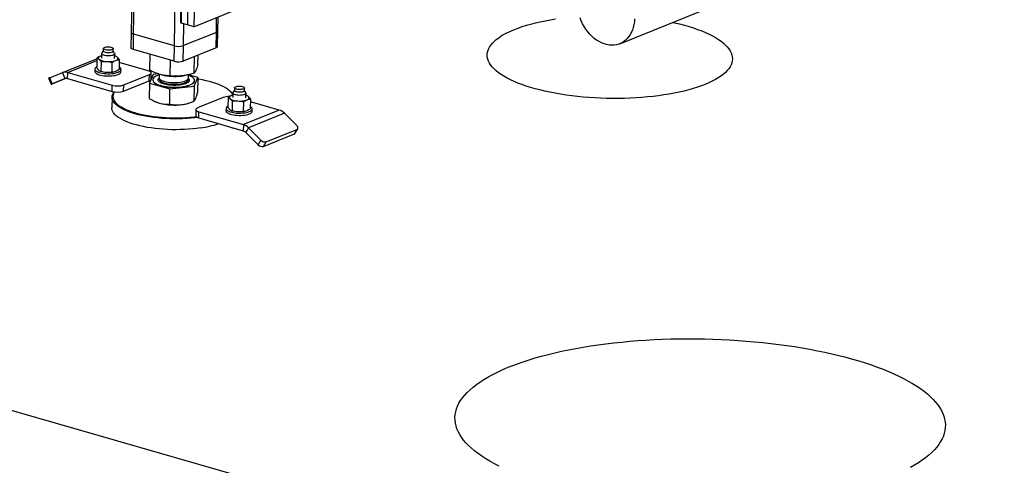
# Model space of a CAD drawing. Header units: millimetres. Extents: x 5 to 589, y 5 to 415.
# Tile 3 of 90: x 40 to 72, y 32 to 47. Entities that reach past the tile are written whole.
import ezdxf

# ---------------------------------------------------------------- set-up
doc = ezdxf.new("R2010")
doc.units = ezdxf.units.MM
doc.layers.add('TRAIT-FORT', color=4, linetype='Continuous', lineweight=25)

msp = doc.modelspace()

# ---------------------------------------------------------------- linework, layer by layer
at = {"layer": 'TRAIT-FORT', "color": 4, "linetype": 'Continuous', "lineweight": 25}
for p, q in [((44.712, 46.261), (44.832, 53.378)), ((43.388, 52.794), (43.285, 46.707)), ((43.366, 46.648), (43.47, 52.827)), ((44.928, 47.04), (45.023, 52.634)), ((45.031, 52.609), (44.936, 47.014)), ((45.241, 52.548), (45.147, 46.953)), ((45.452, 52.487), (45.357, 46.893)), ((59.439, 46.329), (74.04, 52.239)), ((45.357, 46.893), (46.714, 47.442)), ((46.15, 46.751), (46.157, 47.217)), ((44.936, 47.014), (44.928, 47.04)), ((45.147, 46.953), (44.936, 47.014)), ((45.016, 46.267), (45.028, 46.987)), ((45.357, 46.893), (45.147, 46.953)), ((46.102, 46.707), (46.11, 47.198)), ((43.285, 46.707), (43.277, 46.198)), ((43.357, 46.139), (43.366, 46.648)), ((44.712, 46.261), (43.366, 46.648)), ((46.102, 46.707), (45.016, 46.267)), ((46.093, 46.198), (46.102, 46.707)), ((46.141, 46.243), (46.15, 46.751)), ((44.704, 45.752), (44.712, 46.261)), ((45.008, 45.759), (45.016, 46.267)), ((42.308, 45.935), (42.271, 45.922)), ((42.309, 46.003), (42.307, 45.853)), ((42.362, 46.092), (42.314, 46.018)), ((42.364, 46.175), (42.362, 46.086)), ((42.692, 46.081), (42.693, 46.17)), ((42.737, 46.011), (42.692, 46.087)), ((42.739, 45.846), (42.742, 45.996)), ((42.758, 45.928), (42.741, 45.931)), ((44.704, 45.752), (43.357, 46.139)), ((43.901, 45.454), (43.91, 45.98)), ((46.093, 46.198), (45.008, 45.759)), ((45.372, 45.36), (45.381, 45.91)), ((45.494, 45.646), (45.499, 45.958)), ((41.016, 45.375), (42.152, 45.835)), ((41.186, 45.381), (42.151, 45.772)), ((42.153, 45.858), (42.147, 45.528)), ((42.288, 45.738), (42.282, 45.408)), ((42.652, 45.383), (42.658, 45.713)), ((42.893, 45.808), (42.887, 45.478)), ((43.846, 45.438), (42.891, 45.713)), ((44.575, 45.264), (44.584, 45.786)), ((40.595, 45.204), (41.016, 45.375)), ((41.098, 45.175), (41.016, 45.375)), ((41.182, 45.178), (41.186, 45.381)), ((41.186, 45.381), (42.658, 44.958)), ((42.085, 45.493), (42.083, 45.417)), ((42.948, 45.402), (42.949, 45.479)), ((43.038, 44.966), (43.886, 45.309)), ((43.883, 45.106), (43.886, 45.309)), ((44.016, 45.311), (43.894, 45.026)), ((43.943, 45.162), (43.946, 45.365)), ((44.185, 45.332), (44.016, 45.311)), ((44.207, 45.325), (44.205, 45.216)), ((44.348, 45.289), (44.382, 45.283)), ((45.004, 45.272), (45.034, 45.277)), ((45.178, 45.199), (45.18, 45.307)), ((45.487, 45.218), (45.18, 45.304)), ((40.555, 45.188), (40.636, 44.988)), ((40.676, 45.004), (40.595, 45.204)), ((41.105, 45.178), (40.669, 45.001)), ((40.676, 45.004), (41.098, 45.175)), ((41.182, 45.178), (42.655, 44.754)), ((42.655, 44.754), (42.658, 44.958)), ((43.035, 44.762), (43.883, 45.106)), ((43.035, 44.762), (43.038, 44.966)), ((43.894, 45.026), (43.885, 44.521)), ((43.894, 45.026), (44.568, 44.836)), ((43.967, 45.197), (43.943, 45.195)), ((44, 45.139), (44, 45.133)), ((44.568, 44.836), (45.365, 44.932)), ((45.173, 45.177), (45.178, 45.199)), ((45.365, 44.932), (45.356, 44.428)), ((45.365, 44.932), (45.487, 45.218)), ((45.381, 45.11), (45.381, 45.115)), ((45.487, 45.218), (45.478, 44.713)), ((42.29, 44.859), (42.29, 44.829)), ((44.56, 44.332), (44.568, 44.836)), ((46.576, 44.744), (46.551, 44.766)), ((46.645, 44.631), (46.608, 44.619)), ((46.646, 44.7), (46.644, 44.55)), ((46.699, 44.789), (46.651, 44.715)), ((46.701, 44.872), (46.699, 44.783)), ((47.029, 44.778), (47.03, 44.867)), ((47.074, 44.708), (47.029, 44.783)), ((47.076, 44.543), (47.079, 44.693)), ((47.095, 44.625), (47.078, 44.628)), ((42.654, 44.564), (42.648, 44.207)), ((44.079, 44.416), (44.097, 44.408)), ((45.26, 44.388), (45.346, 44.423)), ((46.33, 44.551), (45.482, 44.207)), ((46.49, 44.555), (46.484, 44.225)), ((46.625, 44.434), (46.619, 44.105)), ((46.995, 44.409), (46.989, 44.08)), ((47.23, 44.504), (47.224, 44.175)), ((48.183, 44.135), (47.228, 44.41)), ((45.422, 44.151), (45.419, 43.948)), ((45.519, 43.875), (45.523, 44.078)), ((45.523, 44.078), (46.995, 43.654)), ((46.422, 44.19), (46.42, 44.114)), ((48.183, 44.135), (46.995, 43.654)), ((48.35, 44.032), (47.163, 43.551)), ((47.285, 44.099), (47.286, 44.176)), ((48.762, 43.622), (48.35, 44.032)), ((45.519, 43.875), (46.992, 43.451)), ((46.995, 43.654), (46.992, 43.451)), ((46.627, 43.556), (46.627, 43.525)), ((47.163, 43.551), (47.076, 43.399)), ((47.076, 43.399), (47.487, 42.989)), ((47.163, 43.551), (47.574, 43.141)), ((47.662, 42.934), (48.68, 43.345)), ((47.749, 43.086), (48.767, 43.497)), ((48.68, 43.345), (48.767, 43.497)), ((48.707, 43.368), (48.794, 43.52)), ((47.487, 42.989), (47.574, 43.141)), ((47.662, 42.934), (47.749, 43.086)), ((77.389, 23.251), (14.273, 41.41))]:
    msp.add_line(p, q, dxfattribs=at)
at = {"layer": 'TRAIT-FORT', "color": 4, "linetype": 'Continuous', "lineweight": 25, "flags": 128}
for points in [[(62.264, 44.985), (62.138, 44.936), (62.004, 44.89), (61.863, 44.846), (61.717, 44.804), (61.564, 44.765), (61.405, 44.728), (61.241, 44.694), (61.072, 44.663), (60.898, 44.635), (60.72, 44.61), (60.539, 44.588), (60.354, 44.569), (60.166, 44.553), (59.976, 44.54), (59.784, 44.53), (59.59, 44.524), (59.395, 44.52), (59.199, 44.52), (59.003, 44.523), (58.807, 44.529), (58.612, 44.539), (58.419, 44.552), (58.226, 44.567), (58.036, 44.586), (57.849, 44.608), (57.664, 44.633), (57.483, 44.661), (57.305, 44.691), (57.132, 44.725), (56.963, 44.761), (56.8, 44.8), (56.641, 44.841), (56.489, 44.885), (56.342, 44.931), (56.202, 44.98), (56.069, 45.031), (55.943, 45.083), (55.825, 45.138), (55.714, 45.194), (55.611, 45.252), (55.516, 45.311), (55.429, 45.372), (55.351, 45.434), (55.282, 45.497), (55.222, 45.561), (55.171, 45.626), (55.129, 45.691), (55.096, 45.757), (55.073, 45.823), (55.059, 45.89), (55.055, 45.956), (55.06, 46.022), (55.074, 46.088), (55.098, 46.153), (55.132, 46.218), (55.174, 46.282), (55.226, 46.345), (55.287, 46.407), (55.357, 46.468), (55.435, 46.528), (55.523, 46.586), (55.618, 46.642), (55.722, 46.697), (55.833, 46.75), (55.953, 46.801), (56.079, 46.849), (56.213, 46.896), (56.353, 46.94), (56.5, 46.982), (56.653, 47.021), (56.812, 47.057), (56.976, 47.091), (57.145, 47.122), (57.318, 47.15)], [(59.928, 47.159), (59.921, 47.059), (59.907, 46.963), (59.885, 46.87), (59.856, 46.783), (59.82, 46.7), (59.778, 46.623), (59.729, 46.553), (59.675, 46.49), (59.615, 46.434), (59.55, 46.387), (59.481, 46.348), (59.408, 46.317), (59.332, 46.296), (59.252, 46.283), (59.171, 46.28), (59.088, 46.286), (59.005, 46.301), (58.921, 46.325), (58.838, 46.358), (58.756, 46.4), (58.675, 46.449), (58.597, 46.507), (58.522, 46.572), (58.451, 46.644), (58.384, 46.723), (58.321, 46.807), (58.264, 46.896), (58.212, 46.99), (58.167, 47.087), (58.127, 47.187)], [(61.191, 47.038), (61.253, 47.024), (61.417, 46.986), (61.575, 46.944), (61.728, 46.9), (61.874, 46.854), (62.014, 46.806), (62.147, 46.755), (62.273, 46.702), (62.392, 46.648), (62.503, 46.592), (62.606, 46.534), (62.701, 46.474), (62.788, 46.413), (62.865, 46.351), (62.935, 46.288), (62.995, 46.224), (63.046, 46.16), (63.088, 46.094), (63.12, 46.028), (63.144, 45.962), (63.158, 45.896), (63.162, 45.83), (63.157, 45.763), (63.142, 45.698), (63.118, 45.632), (63.085, 45.567), (63.042, 45.503), (62.991, 45.44), (62.93, 45.378), (62.86, 45.317), (62.781, 45.258), (62.694, 45.2), (62.599, 45.143), (62.495, 45.088), (62.383, 45.036), (62.264, 44.985)], [(43.366, 46.648), (43.336, 46.659), (43.312, 46.671), (43.295, 46.684), (43.287, 46.698), (43.285, 46.707)], [(43.366, 46.648), (43.336, 46.659), (43.312, 46.671), (43.295, 46.684), (43.287, 46.698), (43.285, 46.707)], [(46.15, 46.751), (46.149, 46.745), (46.141, 46.731), (46.125, 46.718), (46.102, 46.707)], [(46.15, 46.751), (46.149, 46.745), (46.141, 46.731), (46.125, 46.718), (46.102, 46.707)], [(42.4, 46.21), (42.429, 46.219), (42.463, 46.225), (42.501, 46.228), (42.541, 46.228), (42.58, 46.225), (42.616, 46.219), (42.647, 46.21), (42.671, 46.199), (42.687, 46.186), (42.693, 46.173), (42.69, 46.159), (42.678, 46.147), (42.657, 46.136), (42.628, 46.127), (42.594, 46.121), (42.556, 46.117), (42.516, 46.117), (42.477, 46.12), (42.441, 46.127), (42.41, 46.136), (42.386, 46.147), (42.371, 46.159), (42.364, 46.173), (42.367, 46.186), (42.379, 46.199), (42.4, 46.21)], [(46.141, 46.243), (46.14, 46.237), (46.132, 46.223), (46.116, 46.21), (46.093, 46.198)], [(42.271, 45.922), (42.246, 45.911), (42.227, 45.899), (42.212, 45.885), (42.203, 45.871), (42.199, 45.857), (42.201, 45.843), (42.208, 45.829), (42.221, 45.815)], [(42.308, 45.935), (42.299, 45.933), (42.271, 45.922)], [(42.737, 46.011), (42.741, 46.002), (42.74, 45.987), (42.728, 45.971), (42.708, 45.958), (42.678, 45.946), (42.642, 45.936), (42.6, 45.93), (42.555, 45.927), (42.508, 45.927), (42.462, 45.931), (42.419, 45.938), (42.381, 45.948), (42.35, 45.96), (42.327, 45.974), (42.313, 45.989), (42.31, 46.005), (42.314, 46.018)], [(42.655, 46.047), (42.627, 46.038), (42.593, 46.032), (42.555, 46.028), (42.515, 46.028), (42.476, 46.031), (42.44, 46.038), (42.409, 46.047), (42.385, 46.058), (42.369, 46.07), (42.362, 46.084), (42.362, 46.086)], [(43.357, 46.139), (43.327, 46.15), (43.303, 46.162), (43.287, 46.176), (43.278, 46.19), (43.277, 46.198)], [(42.776, 45.777), (42.8, 45.788), (42.82, 45.801), (42.834, 45.814), (42.844, 45.828), (42.847, 45.842), (42.846, 45.857), (42.838, 45.871), (42.826, 45.885)], [(42.083, 45.417), (42.084, 45.406), (42.094, 45.384), (42.112, 45.363), (42.14, 45.343), (42.176, 45.324), (42.22, 45.307), (42.27, 45.293), (42.326, 45.281), (42.386, 45.272), (42.449, 45.266), (42.513, 45.264), (42.578, 45.264), (42.641, 45.268), (42.701, 45.275), (42.757, 45.285), (42.808, 45.298), (42.852, 45.313)], [(42.148, 45.568), (42.144, 45.565), (42.115, 45.546), (42.096, 45.526), (42.086, 45.504), (42.086, 45.482), (42.095, 45.461), (42.114, 45.439), (42.141, 45.419), (42.178, 45.401), (42.221, 45.384), (42.272, 45.369), (42.327, 45.357), (42.387, 45.348), (42.45, 45.343), (42.515, 45.34), (42.579, 45.34), (42.642, 45.344), (42.703, 45.351), (42.759, 45.361), (42.809, 45.374), (42.854, 45.389)], [(42.852, 45.313), (42.889, 45.33), (42.917, 45.35), (42.937, 45.37), (42.947, 45.392), (42.948, 45.402)], [(42.854, 45.389), (42.89, 45.407), (42.919, 45.426), (42.938, 45.446), (42.948, 45.468), (42.948, 45.49), (42.939, 45.512), (42.92, 45.533), (42.893, 45.553), (42.889, 45.555)], [(43.886, 45.309), (43.915, 45.324), (43.935, 45.34), (43.945, 45.357), (43.945, 45.375), (43.934, 45.393), (43.913, 45.41), (43.883, 45.425), (43.846, 45.438)], [(44.207, 45.301), (44.207, 45.301), (44.152, 45.281), (44.104, 45.259), (44.065, 45.236), (44.035, 45.21), (44.014, 45.184), (44.002, 45.157), (44, 45.129), (44.008, 45.101), (44.025, 45.074), (44.052, 45.047), (44.087, 45.022), (44.131, 44.998), (44.183, 44.976), (44.242, 44.956), (44.308, 44.938), (44.378, 44.923), (44.453, 44.911), (44.532, 44.902), (44.612, 44.896), (44.694, 44.893), (44.776, 44.894), (44.856, 44.898), (44.934, 44.905), (45.009, 44.915), (45.079, 44.928), (45.144, 44.944), (45.202, 44.962), (45.254, 44.983), (45.297, 45.006), (45.332, 45.031), (45.358, 45.057), (45.374, 45.083), (45.374, 45.083)], [(45.374, 45.083), (45.381, 45.111), (45.378, 45.139), (45.365, 45.166), (45.343, 45.193), (45.312, 45.219), (45.272, 45.244), (45.224, 45.267), (45.18, 45.285)], [(40.669, 45.001), (40.654, 44.995), (40.644, 44.991), (40.637, 44.988), (40.636, 44.988), (40.639, 44.989), (40.648, 44.992), (40.66, 44.997), (40.676, 45.004)], [(43.883, 45.106), (43.912, 45.12), (43.932, 45.136), (43.942, 45.154), (43.943, 45.162)], [(44, 45.133), (44, 45.124), (44.008, 45.096), (44.025, 45.069), (44.052, 45.042), (44.087, 45.017), (44.131, 44.993), (44.183, 44.971), (44.242, 44.951), (44.308, 44.933), (44.378, 44.918), (44.453, 44.906), (44.532, 44.897), (44.612, 44.891), (44.694, 44.888), (44.776, 44.889), (44.856, 44.892), (44.934, 44.9), (45.009, 44.91), (45.079, 44.923), (45.144, 44.939), (45.202, 44.957), (45.254, 44.978), (45.297, 45.001), (45.332, 45.026), (45.357, 45.051), (45.374, 45.078)], [(44.205, 45.216), (44.206, 45.204), (44.216, 45.181), (44.234, 45.158), (44.262, 45.137), (44.297, 45.117), (44.341, 45.099), (44.391, 45.082), (44.447, 45.069), (44.508, 45.058), (44.573, 45.05), (44.639, 45.045), (44.707, 45.043), (44.775, 45.044), (44.841, 45.048), (44.904, 45.056), (44.962, 45.067), (45.016, 45.08), (45.063, 45.096), (45.103, 45.114), (45.135, 45.133), (45.159, 45.155), (45.173, 45.177)], [(44.217, 45.197), (44.212, 45.189), (44.205, 45.166), (44.207, 45.143), (44.218, 45.12), (44.239, 45.098), (44.269, 45.077), (44.307, 45.057), (44.352, 45.039), (44.404, 45.024), (44.461, 45.011), (44.523, 45), (44.588, 44.993), (44.655, 44.989), (44.723, 44.988), (44.79, 44.99), (44.856, 44.995), (44.918, 45.003), (44.975, 45.015), (45.028, 45.029), (45.073, 45.045), (45.111, 45.063), (45.141, 45.083), (45.162, 45.105), (45.174, 45.127), (45.177, 45.15), (45.17, 45.173), (45.166, 45.181)], [(45.374, 45.078), (45.381, 45.106), (45.381, 45.11)], [(46.646, 44.651), (46.624, 44.685), (46.587, 44.73), (46.541, 44.775), (46.486, 44.819), (46.423, 44.861), (46.351, 44.902), (46.271, 44.941), (46.183, 44.979), (46.089, 45.014), (45.987, 45.047), (45.88, 45.078), (45.767, 45.107), (45.648, 45.132), (45.525, 45.155), (45.486, 45.162)], [(46.994, 44.833), (46.965, 44.824), (46.931, 44.817), (46.893, 44.814), (46.853, 44.814), (46.814, 44.817), (46.778, 44.823), (46.747, 44.832), (46.723, 44.843), (46.707, 44.856), (46.701, 44.869), (46.704, 44.883), (46.716, 44.895), (46.737, 44.906), (46.766, 44.915), (46.8, 44.922), (46.838, 44.925), (46.878, 44.925), (46.917, 44.922), (46.953, 44.915), (46.984, 44.907), (47.008, 44.895), (47.024, 44.883), (47.03, 44.87), (47.027, 44.856), (47.015, 44.844), (46.994, 44.833)], [(45.482, 43.888), (45.391, 43.876), (45.258, 43.863), (45.123, 43.853), (44.985, 43.847), (44.846, 43.843), (44.706, 43.843), (44.567, 43.846), (44.427, 43.853), (44.289, 43.862), (44.153, 43.875), (44.019, 43.891), (43.888, 43.91), (43.762, 43.932), (43.639, 43.956), (43.522, 43.984), (43.41, 44.014), (43.304, 44.047), (43.204, 44.081), (43.112, 44.118), (43.027, 44.157), (42.95, 44.198), (42.882, 44.24), (42.821, 44.284), (42.77, 44.329), (42.728, 44.374), (42.695, 44.421), (42.672, 44.468), (42.658, 44.515), (42.654, 44.563), (42.659, 44.61), (42.674, 44.657), (42.699, 44.703), (42.725, 44.739)], [(42.734, 44.738), (42.726, 44.726), (42.701, 44.68), (42.686, 44.634), (42.681, 44.588), (42.685, 44.541), (42.699, 44.494), (42.722, 44.448), (42.754, 44.402), (42.796, 44.357), (42.847, 44.312), (42.906, 44.269), (42.974, 44.228), (43.05, 44.188), (43.133, 44.149), (43.225, 44.113), (43.323, 44.078), (43.427, 44.046), (43.538, 44.017), (43.653, 43.99), (43.774, 43.965), (43.899, 43.944), (44.028, 43.925), (44.16, 43.909), (44.295, 43.897), (44.431, 43.887), (44.568, 43.881), (44.706, 43.878), (44.844, 43.878), (44.981, 43.881), (45.117, 43.888), (45.251, 43.898), (45.382, 43.911), (45.434, 43.917)], [(46.608, 44.619), (46.583, 44.608), (46.564, 44.595), (46.549, 44.582), (46.54, 44.568), (46.536, 44.554), (46.538, 44.54), (46.545, 44.525), (46.558, 44.511)], [(46.576, 44.744), (46.613, 44.707), (46.646, 44.667)], [(46.645, 44.632), (46.636, 44.629), (46.608, 44.619)], [(47.031, 44.648), (46.998, 44.637), (46.958, 44.629), (46.914, 44.625), (46.868, 44.623), (46.822, 44.625), (46.777, 44.631), (46.736, 44.639), (46.701, 44.65), (46.674, 44.663), (46.656, 44.678), (46.647, 44.694), (46.648, 44.71), (46.651, 44.715)], [(47.029, 44.778), (47.026, 44.767), (47.013, 44.755), (46.992, 44.743), (46.964, 44.735), (46.93, 44.728), (46.891, 44.725), (46.852, 44.725), (46.813, 44.728), (46.777, 44.734), (46.746, 44.743), (46.722, 44.754), (46.706, 44.767), (46.699, 44.78), (46.699, 44.783)], [(47.074, 44.708), (47.075, 44.707), (47.079, 44.691), (47.072, 44.676), (47.056, 44.661), (47.031, 44.648)], [(47.113, 44.474), (47.137, 44.485), (47.157, 44.498), (47.171, 44.511), (47.18, 44.525), (47.184, 44.539), (47.183, 44.553), (47.175, 44.568), (47.163, 44.581)], [(45.577, 43.546), (45.45, 43.528), (45.319, 43.513), (45.185, 43.502), (45.048, 43.494), (44.91, 43.489), (44.77, 43.487), (44.63, 43.488), (44.491, 43.493), (44.352, 43.501), (44.215, 43.512), (44.08, 43.527), (43.947, 43.544), (43.818, 43.564), (43.694, 43.588), (43.574, 43.614), (43.459, 43.643), (43.35, 43.674), (43.247, 43.708), (43.151, 43.744), (43.063, 43.781), (42.982, 43.821), (42.909, 43.863), (42.844, 43.906), (42.789, 43.95), (42.742, 43.995), (42.704, 44.042), (42.676, 44.088), (42.657, 44.136), (42.648, 44.183), (42.648, 44.207)], [(45.419, 43.948), (45.42, 43.938), (45.431, 43.92), (45.452, 43.903), (45.481, 43.888), (45.519, 43.875)], [(45.482, 44.207), (45.453, 44.193), (45.433, 44.176), (45.423, 44.159), (45.424, 44.141), (45.434, 44.123), (45.455, 44.106), (45.485, 44.091), (45.523, 44.078)], [(46.42, 44.114), (46.421, 44.103), (46.431, 44.081), (46.449, 44.06), (46.477, 44.04), (46.513, 44.021), (46.557, 44.004), (46.607, 43.99), (46.663, 43.978), (46.723, 43.969), (46.786, 43.963), (46.85, 43.96), (46.915, 43.961), (46.978, 43.965), (47.038, 43.972), (47.094, 43.982), (47.145, 43.994), (47.189, 44.01), (47.226, 44.027), (47.254, 44.046), (47.274, 44.067), (47.284, 44.088), (47.285, 44.099)], [(46.485, 44.265), (46.481, 44.262), (46.452, 44.243), (46.433, 44.222), (46.423, 44.201), (46.423, 44.179), (46.432, 44.157), (46.451, 44.136), (46.478, 44.116), (46.514, 44.097), (46.558, 44.081), (46.608, 44.066), (46.664, 44.054), (46.724, 44.045), (46.787, 44.039), (46.852, 44.037), (46.916, 44.037), (46.979, 44.041), (47.039, 44.048), (47.096, 44.058), (47.146, 44.071), (47.191, 44.086), (47.227, 44.103), (47.256, 44.123), (47.275, 44.143), (47.285, 44.165), (47.285, 44.187), (47.276, 44.208), (47.257, 44.23), (47.23, 44.25), (47.225, 44.252)], [(48.767, 43.497), (48.782, 43.506), (48.792, 43.517), (48.799, 43.532), (48.8, 43.548), (48.797, 43.566), (48.79, 43.585), (48.777, 43.603), (48.762, 43.622)], [(55.448, 32.357), (55.293, 32.437), (55.145, 32.519), (55.006, 32.603), (54.876, 32.688), (54.753, 32.775), (54.64, 32.862), (54.535, 32.951), (54.439, 33.041), (54.352, 33.132), (54.275, 33.223), (54.206, 33.316), (54.147, 33.408), (54.097, 33.502), (54.057, 33.596), (54.026, 33.69), (54.005, 33.784), (53.993, 33.878), (53.99, 33.972), (53.998, 34.066), (54.015, 34.16), (54.041, 34.254), (54.077, 34.346), (54.122, 34.439), (54.177, 34.53), (54.241, 34.621), (54.314, 34.711), (54.397, 34.799), (54.488, 34.887), (54.589, 34.973), (54.698, 35.058), (54.816, 35.142), (54.943, 35.224), (55.078, 35.304), (55.221, 35.383), (55.373, 35.459), (55.532, 35.534), (55.699, 35.607), (55.874, 35.678), (56.056, 35.746), (56.245, 35.812), (56.441, 35.876), (56.644, 35.938), (56.853, 35.997), (57.068, 36.053), (57.29, 36.107), (57.516, 36.158), (57.749, 36.207), (57.986, 36.252), (58.228, 36.295), (58.475, 36.335), (58.726, 36.372), (58.982, 36.406), (59.24, 36.437), (59.502, 36.464), (59.768, 36.489), (60.036, 36.51), (60.306, 36.529), (60.578, 36.544), (60.853, 36.556), (61.128, 36.565), (61.405, 36.57), (61.683, 36.572), (61.961, 36.571), (62.239, 36.567), (62.518, 36.56), (62.795, 36.549), (63.072, 36.535), (63.348, 36.518), (63.622, 36.498), (63.894, 36.475), (64.165, 36.448), (64.433, 36.419), (64.698, 36.386), (64.96, 36.35), (65.219, 36.312), (65.474, 36.27), (65.725, 36.226), (65.971, 36.178), (66.214, 36.128), (66.451, 36.076), (66.683, 36.02), (66.91, 35.962), (67.131, 35.902), (67.346, 35.839), (67.555, 35.773), (67.758, 35.706), (67.954, 35.636), (68.143, 35.564), (68.324, 35.49), (68.499, 35.414), (68.666, 35.336), (68.825, 35.257), (68.976, 35.175), (69.12, 35.092), (69.255, 35.008), (69.381, 34.922), (69.499, 34.835), (69.608, 34.747), (69.708, 34.657), (69.8, 34.567), (69.882, 34.476), (69.955, 34.384), (70.019, 34.291), (70.074, 34.198), (70.119, 34.105), (70.154, 34.011), (70.18, 33.916), (70.197, 33.822), (70.204, 33.728), (70.202, 33.634), (70.19, 33.54), (70.168, 33.446), (70.137, 33.353), (70.096, 33.261), (70.046, 33.169), (69.987, 33.078), (69.918, 32.987), (69.84, 32.898), (69.753, 32.81), (69.657, 32.723), (69.552, 32.637), (69.439, 32.553), (69.316, 32.47), (69.185, 32.389), (69.046, 32.31)]]:
    msp.add_lwpolyline(points, dxfattribs=at)
at = {"layer": 'TRAIT-FORT', "color": 4, "linetype": 'Continuous', "lineweight": 25}
for centre, radius, start, end in [((44.853, 46.775), 0.533, 254.65, 287.798), ((42.647, 46.092), 0.0465, 280.5705, 345.5972), ((42.673, 45.689), 0.249, 52.0555, 74.1402), ((42.471, 46.211), 0.469, 237.67, 270.2268), ((42.542, 46.475), 0.736, 264.66, 288.5497), ((44.845, 46.266), 0.533, 254.65, 287.798), ((41.11, 45.135), 0.258, 72.8647, 111.2543), ((44.724, 47.142), 1.891, 259.5568, 278.5087), ((49.896, 22.225), 24.791, 112.0349, 112.1357), ((41.144, 45.055), 0.129, 72.8647, 111.2543), ((42.835, 45.6), 0.666, 254.65, 287.798), ((42.831, 45.397), 0.666, 254.65, 287.798), ((47.01, 44.385), 0.249, 52.0555, 74.1402), ((44.452, 45.215), 0.882, 246.2376, 254.8444), ((44.713, 46.295), 1.993, 255.7058, 277.017), ((44.842, 45.482), 1.171, 275.6114, 290.8762), ((46.516, 44.014), 0.567, 88.2719, 109.1011), ((46.808, 44.907), 0.469, 237.67, 270.2268), ((46.879, 45.171), 0.736, 264.66, 288.5497), ((48.065, 43.756), 0.396, 44.0565, 72.7637), ((45.122, 46.75), 3.236, 278.0928, 288.8844), ((46.878, 43.276), 0.396, 44.0565, 72.7637), ((46.933, 43.262), 0.198, 44.0565, 72.7637), ((48.662, 43.395), 0.0524, 289.9485, 329.4143), ((47.622, 43.111), 0.182, 222.1826, 282.6162), ((47.709, 43.263), 0.182, 222.1826, 282.6162)]:
    msp.add_arc(centre, radius, start, end, dxfattribs=at)
for points, knots in [([(42.271, 45.922), (42.251, 45.914), (42.212, 45.896), (42.172, 45.871), (42.153, 45.858)], [0, 0, 0, 0, 0.497844, 1, 1, 1, 1]), ([(42.826, 45.885), (42.814, 45.894), (42.792, 45.912), (42.769, 45.923), (42.758, 45.928)], [0, 0, 0, 0, 0.497844, 1, 1, 1, 1]), ([(42.153, 45.858), (42.164, 45.853), (42.187, 45.842), (42.209, 45.824), (42.221, 45.815)], [0, 0, 0, 0, 0.4981655, 1, 1, 1, 1]), ([(42.221, 45.815), (42.232, 45.804), (42.254, 45.782), (42.277, 45.752), (42.288, 45.738)], [0, 0, 0, 0, 0.497844, 1, 1, 1, 1]), ([(42.288, 45.738), (42.318, 45.74), (42.38, 45.746), (42.442, 45.743), (42.473, 45.742)], [0, 0, 0, 0, 0.498165, 1, 1, 1, 1]), ([(42.473, 45.742), (42.504, 45.739), (42.566, 45.733), (42.627, 45.72), (42.658, 45.713)], [0, 0, 0, 0, 0.4978437, 1, 1, 1, 1]), ([(42.658, 45.713), (42.677, 45.725), (42.716, 45.751), (42.756, 45.768), (42.776, 45.777)], [0, 0, 0, 0, 0.498165, 1, 1, 1, 1]), ([(42.776, 45.777), (42.795, 45.784), (42.835, 45.798), (42.873, 45.805), (42.893, 45.808)], [0, 0, 0, 0, 0.497844, 1, 1, 1, 1]), ([(42.893, 45.808), (42.882, 45.822), (42.86, 45.852), (42.837, 45.874), (42.826, 45.885)], [0, 0, 0, 0, 0.498165, 1, 1, 1, 1]), ([(45.494, 45.646), (45.486, 45.617), (45.47, 45.562), (45.447, 45.495), (45.427, 45.446), (45.408, 45.409), (45.391, 45.381), (45.378, 45.367), (45.372, 45.36)], [0, 0, 0, 0, 0.202068, 0.3827, 0.555315, 0.692992, 0.838894, 1, 1, 1, 1]), ([(42.214, 45.451), (42.203, 45.462), (42.181, 45.484), (42.158, 45.513), (42.147, 45.528)], [0, 0, 0, 0, 0.4978438, 1, 1, 1, 1]), ([(42.282, 45.408), (42.271, 45.413), (42.249, 45.423), (42.226, 45.442), (42.214, 45.451)], [0, 0, 0, 0, 0.498165, 1, 1, 1, 1]), ([(42.467, 45.378), (42.436, 45.381), (42.374, 45.387), (42.313, 45.401), (42.282, 45.408)], [0, 0, 0, 0, 0.497844, 1, 1, 1, 1]), ([(42.652, 45.383), (42.622, 45.38), (42.56, 45.375), (42.498, 45.377), (42.467, 45.378)], [0, 0, 0, 0, 0.498165, 1, 1, 1, 1]), ([(42.769, 45.413), (42.75, 45.406), (42.71, 45.392), (42.672, 45.386), (42.652, 45.383)], [0, 0, 0, 0, 0.497844, 1, 1, 1, 1]), ([(42.887, 45.478), (42.868, 45.465), (42.829, 45.44), (42.789, 45.422), (42.769, 45.413)], [0, 0, 0, 0, 0.498165, 1, 1, 1, 1]), ([(44.575, 45.264), (44.53, 45.267), (44.445, 45.272), (44.319, 45.293), (44.208, 45.323), (44.105, 45.359), (44.005, 45.401), (43.937, 45.436), (43.901, 45.454)], [0, 0, 0, 0, 0.202068, 0.3827, 0.555315, 0.692992, 0.838894, 1, 1, 1, 1]), ([(45.372, 45.36), (45.319, 45.344), (45.218, 45.313), (45.069, 45.281), (44.938, 45.263), (44.816, 45.256), (44.698, 45.256), (44.618, 45.261), (44.575, 45.264)], [0, 0, 0, 0, 0.202068, 0.3827, 0.555315, 0.692992, 0.838894, 1, 1, 1, 1]), ([(45.199, 45.095), (45.193, 45.084), (45.18, 45.063), (45.138, 45.033), (45.078, 45.005), (45, 44.982), (44.924, 44.968), (44.86, 44.96), (44.795, 44.955), (44.713, 44.952), (44.617, 44.955), (44.523, 44.964), (44.433, 44.979), (44.348, 45.001), (44.276, 45.028), (44.231, 45.055), (44.205, 45.077), (44.186, 45.099), (44.174, 45.127), (44.179, 45.149), (44.182, 45.159)], [0, 0, 0, 0, 0.058248, 0.119986, 0.18429, 0.249959, 0.315627, 0.347816, 0.380014, 0.441752, 0.5, 0.558248, 0.619986, 0.68429, 0.749959, 0.815627, 0.847816, 0.880014, 0.941752, 1, 1, 1, 1]), ([(44.182, 45.159), (44.187, 45.17), (44.193, 45.182), (44.209, 45.194), (44.212, 45.195)], [0, 0, 0, 0, 0.834871, 1, 1, 1, 1]), ([(45.173, 45.179), (45.174, 45.178), (45.181, 45.172), (45.194, 45.155), (45.207, 45.127), (45.201, 45.105), (45.199, 45.095)], [0, 0, 0, 0, 0.021447, 0.228481, 0.625458, 1, 1, 1, 1]), ([(45.416, 44.508), (45.427, 44.535), (45.447, 44.59), (45.468, 44.672), (45.478, 44.713)], [0, 0, 0, 0, 0.494511, 1, 1, 1, 1]), ([(46.608, 44.619), (46.588, 44.61), (46.549, 44.593), (46.509, 44.567), (46.49, 44.555)], [0, 0, 0, 0, 0.497844, 1, 1, 1, 1]), ([(47.163, 44.581), (47.151, 44.591), (47.129, 44.609), (47.106, 44.619), (47.095, 44.625)], [0, 0, 0, 0, 0.497844, 1, 1, 1, 1]), ([(43.885, 44.521), (43.94, 44.489), (44.022, 44.44), (44.135, 44.391), (44.192, 44.373), (44.221, 44.364)], [0, 0, 0, 0, 0.495251, 0.746818, 1, 1, 1, 1]), ([(44.221, 44.364), (44.278, 44.351), (44.392, 44.325), (44.503, 44.33), (44.56, 44.332)], [0, 0, 0, 0, 0.494511, 1, 1, 1, 1]), ([(44.56, 44.332), (44.624, 44.322), (44.721, 44.309), (44.855, 44.308), (44.923, 44.314), (44.957, 44.317)], [0, 0, 0, 0, 0.495251, 0.746818, 1, 1, 1, 1]), ([(44.957, 44.317), (45.024, 44.328), (45.159, 44.351), (45.29, 44.402), (45.356, 44.428)], [0, 0, 0, 0, 0.494511, 1, 1, 1, 1]), ([(45.356, 44.428), (45.366, 44.434), (45.38, 44.443), (45.401, 44.474), (45.411, 44.497), (45.416, 44.508)], [0, 0, 0, 0, 0.495251, 0.746818, 1, 1, 1, 1]), ([(46.49, 44.555), (46.501, 44.549), (46.524, 44.539), (46.546, 44.521), (46.558, 44.511)], [0, 0, 0, 0, 0.498165, 1, 1, 1, 1]), ([(46.558, 44.511), (46.569, 44.501), (46.591, 44.479), (46.614, 44.449), (46.625, 44.434)], [0, 0, 0, 0, 0.497844, 1, 1, 1, 1]), ([(46.625, 44.434), (46.655, 44.437), (46.717, 44.443), (46.779, 44.44), (46.81, 44.439)], [0, 0, 0, 0, 0.498165, 1, 1, 1, 1]), ([(46.81, 44.439), (46.841, 44.436), (46.903, 44.43), (46.964, 44.416), (46.995, 44.409)], [0, 0, 0, 0, 0.4978438, 1, 1, 1, 1]), ([(46.995, 44.409), (47.014, 44.422), (47.053, 44.447), (47.093, 44.465), (47.113, 44.474)], [0, 0, 0, 0, 0.498165, 1, 1, 1, 1]), ([(47.113, 44.474), (47.132, 44.481), (47.172, 44.495), (47.21, 44.501), (47.23, 44.504)], [0, 0, 0, 0, 0.4978437, 1, 1, 1, 1]), ([(47.23, 44.504), (47.219, 44.519), (47.197, 44.549), (47.174, 44.571), (47.163, 44.581)], [0, 0, 0, 0, 0.4981655, 1, 1, 1, 1]), ([(46.551, 44.148), (46.54, 44.159), (46.518, 44.181), (46.495, 44.21), (46.484, 44.225)], [0, 0, 0, 0, 0.497844, 1, 1, 1, 1]), ([(46.619, 44.105), (46.608, 44.11), (46.585, 44.12), (46.563, 44.139), (46.551, 44.148)], [0, 0, 0, 0, 0.4981655, 1, 1, 1, 1]), ([(46.804, 44.075), (46.773, 44.078), (46.711, 44.084), (46.65, 44.098), (46.619, 44.105)], [0, 0, 0, 0, 0.497844, 1, 1, 1, 1]), ([(46.989, 44.08), (46.959, 44.077), (46.897, 44.071), (46.835, 44.074), (46.804, 44.075)], [0, 0, 0, 0, 0.498165, 1, 1, 1, 1]), ([(47.106, 44.11), (47.087, 44.103), (47.047, 44.089), (47.009, 44.083), (46.989, 44.08)], [0, 0, 0, 0, 0.497844, 1, 1, 1, 1]), ([(47.224, 44.175), (47.205, 44.162), (47.166, 44.137), (47.126, 44.119), (47.106, 44.11)], [0, 0, 0, 0, 0.498165, 1, 1, 1, 1])]:
    msp.add_open_spline(points, degree=3, knots=knots, dxfattribs=at)

doc.saveas('drawing.dxf')
